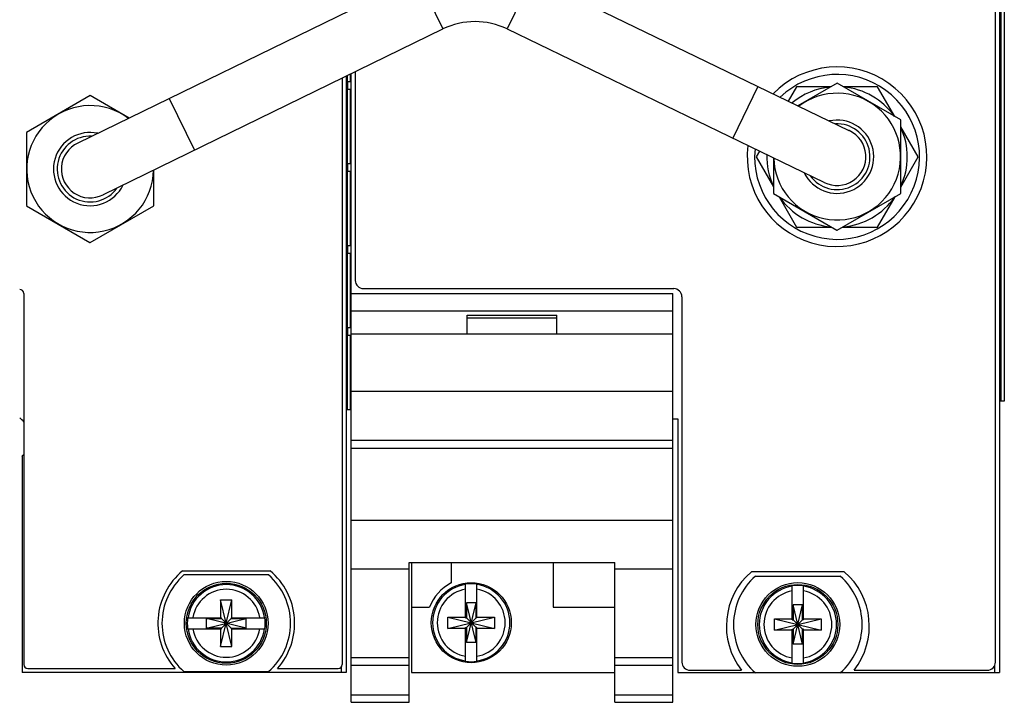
# Model space of a CAD drawing. Header units: inches. Extents: x 0 to 22, y 0 to 17.
# Tile 52 of 59: x 16.8 to 18.6, y 10.4 to 11.7. Entities that reach past the tile are written whole.
import ezdxf

# ---------------------------------------------------------------- set-up
doc = ezdxf.new("R2010")
doc.units = ezdxf.units.IN
doc.header["$LTSCALE"] = 1.21
doc.header["$MEASUREMENT"] = 0
doc.layers.get('0').update_dxf_attribs({"linetype": 'CONTINUOUS'})

msp = doc.modelspace()

# ---------------------------------------------------------------- linework, layer by layer
at = {"color": 7, "linetype": 'CONTINUOUS'}
for p, q in [((18.6089, 14.2971), (18.6089, 10.4984)), ((18.6014, 10.5179), (18.6014, 14.2716)), ((16.9165, 11.472), (17.5401, 11.7763)), ((17.7503, 11.7766), (18.332, 11.4948)), ((16.9629, 11.377), (17.5865, 11.6813)), ((17.7042, 11.6815), (18.2859, 11.3996)), ((17.4089, 11.5946), (17.4089, 10.4985)), ((17.417, 11.585), (17.417, 11.5986)), ((17.4179, 10.4439), (17.4179, 11.599)), ((17.4254, 11.6027), (17.4254, 11.2191)), ((17.4014, 11.591), (17.4014, 10.5135)), ((17.4108, 11.585), (17.417, 11.585)), ((17.4108, 11.585), (17.4108, 11.5707)), ((18.3104, 11.5816), (18.2386, 11.5401)), ((18.4274, 11.5141), (18.3104, 11.5816)), ((16.9382, 11.5589), (16.8212, 11.4913)), ((17.0098, 11.5175), (16.9382, 11.5589)), ((17.4108, 11.5707), (17.417, 11.5707)), ((17.417, 11.4343), (17.417, 11.5707)), ((18.2361, 11.5752), (18.2208, 11.5487)), ((18.2993, 11.5752), (18.2361, 11.5752)), ((18.385, 11.5752), (18.3216, 11.5752)), ((18.4167, 11.5203), (18.385, 11.5752)), ((18.4275, 11.379), (18.4274, 11.5141)), ((16.8212, 11.4913), (16.8212, 11.3566)), ((18.3328, 11.4944), (18.332, 11.4948)), ((18.4595, 11.4462), (18.4274, 11.5017)), ((16.9165, 11.472), (16.9158, 11.4716)), ((18.1678, 11.4569), (18.1616, 11.4462)), ((17.4108, 11.4343), (17.417, 11.4343)), ((17.4108, 11.4343), (17.4108, 11.42)), ((18.1616, 11.4462), (18.1935, 11.3909)), ((18.1935, 11.4444), (18.1935, 11.3793)), ((18.4275, 11.3907), (18.4595, 11.4462)), ((17.0552, 11.3563), (17.0552, 11.422)), ((17.4108, 11.42), (17.417, 11.42)), ((17.417, 11.2836), (17.417, 11.42)), ((18.2859, 11.3996), (18.2867, 11.3993)), ((18.1938, 11.3787), (18.3102, 11.3116)), ((18.3108, 11.3116), (18.4275, 11.379)), ((16.9621, 11.3766), (16.9629, 11.377)), ((18.2038, 11.3729), (18.2361, 11.3172)), ((18.385, 11.3172), (18.4173, 11.3731)), ((16.8215, 11.356), (16.9379, 11.2889)), ((16.9385, 11.2889), (17.0552, 11.3563)), ((18.2361, 11.3172), (18.3005, 11.3172)), ((18.3204, 11.3172), (18.385, 11.3172)), ((17.4108, 11.2836), (17.417, 11.2836)), ((17.4108, 11.2836), (17.4108, 11.2693)), ((17.4108, 11.2693), (17.417, 11.2693)), ((17.417, 11.1328), (17.417, 11.2693)), ((17.4404, 11.2041), (18.0104, 11.2041)), ((16.8164, 11.1952), (16.8164, 10.5135)), ((17.4179, 11.1954), (18.0089, 11.1954)), ((18.0089, 10.4439), (18.0089, 11.1954)), ((18.0254, 11.1891), (18.0254, 10.5179)), ((17.4179, 11.1631), (18.0089, 11.1631)), ((17.6309, 11.1556), (17.7959, 11.1556)), ((17.6309, 11.1204), (17.6309, 11.1556)), ((17.6309, 11.1504), (17.7959, 11.1504)), ((17.7959, 11.1204), (17.7959, 11.1556)), ((17.4108, 11.1328), (17.417, 11.1328)), ((17.4108, 11.1328), (17.4108, 11.1186)), ((17.4108, 11.1186), (17.417, 11.1186)), ((17.417, 10.9821), (17.417, 11.1186)), ((18.0089, 11.1204), (17.4179, 11.1204)), ((17.4179, 11.0154), (18.0089, 11.0154)), ((17.4089, 10.9821), (17.417, 10.9821)), ((18.6177, 10.9971), (18.6089, 10.9971)), ((18.0089, 10.9649), (18.0179, 10.9649)), ((18.0179, 10.9649), (18.0179, 10.4984)), ((17.4179, 10.9254), (18.0089, 10.9254)), ((17.4179, 10.9107), (18.0089, 10.9107)), ((16.8134, 10.8964), (16.8134, 10.4985)), ((17.4179, 10.7789), (18.0089, 10.7789)), ((17.5244, 10.7006), (17.9024, 10.7006)), ((17.5244, 10.4439), (17.5244, 10.7006)), ((17.5289, 10.7006), (17.5289, 10.4986)), ((17.6016, 10.7006), (17.6016, 10.6631)), ((17.7891, 10.7006), (17.7891, 10.6186)), ((17.9024, 10.4439), (17.9024, 10.7006)), ((17.1078, 10.6854), (17.269, 10.6854)), ((17.2662, 10.6779), (17.1106, 10.6779)), ((17.4179, 10.6891), (17.5244, 10.6891)), ((17.9024, 10.6891), (18.0089, 10.6891)), ((18.3237, 10.6836), (18.1531, 10.6836)), ((18.1606, 10.6758), (18.3162, 10.6758)), ((17.628, 10.5989), (17.628, 10.6611)), ((17.6487, 10.5989), (17.6487, 10.6611)), ((18.228, 10.5957), (18.228, 10.6579)), ((18.2487, 10.5957), (18.2487, 10.6579)), ((17.178, 10.6319), (17.1987, 10.6319)), ((17.1987, 10.5462), (17.178, 10.6319)), ((17.178, 10.6319), (17.178, 10.5994)), ((17.178, 10.5462), (17.1987, 10.6319)), ((17.1987, 10.5994), (17.1987, 10.6319)), ((17.5289, 10.6186), (17.5618, 10.6186)), ((17.6472, 10.6265), (17.6296, 10.6265)), ((17.6472, 10.5537), (17.6296, 10.6265)), ((17.6296, 10.6265), (17.6296, 10.5989)), ((17.6296, 10.5537), (17.6472, 10.6265)), ((17.6472, 10.5989), (17.6472, 10.6265)), ((17.7891, 10.6186), (17.9024, 10.6186)), ((18.2472, 10.6233), (18.2296, 10.6233)), ((18.2472, 10.5505), (18.2296, 10.6233)), ((18.2296, 10.6233), (18.2296, 10.5957)), ((18.2296, 10.5505), (18.2472, 10.6233)), ((18.2472, 10.5957), (18.2472, 10.6233)), ((17.5956, 10.5798), (17.6812, 10.6004)), ((17.5956, 10.6004), (17.628, 10.6004)), ((17.5956, 10.6004), (17.6812, 10.5798)), ((17.5956, 10.5798), (17.5956, 10.6004)), ((17.6487, 10.6004), (17.6812, 10.6004)), ((17.6812, 10.6004), (17.6812, 10.5798)), ((17.1174, 10.5994), (17.1796, 10.5994)), ((17.152, 10.5803), (17.2248, 10.5978)), ((17.152, 10.5978), (17.1796, 10.5978)), ((17.2248, 10.5803), (17.152, 10.5978)), ((17.152, 10.5803), (17.152, 10.5978)), ((17.1796, 10.5978), (17.1796, 10.5994)), ((17.1796, 10.5978), (17.1972, 10.5803)), ((17.1796, 10.5803), (17.1972, 10.5978)), ((17.1972, 10.5994), (17.2594, 10.5994)), ((17.1972, 10.5994), (17.1972, 10.5978)), ((17.1972, 10.5978), (17.2248, 10.5978)), ((17.2248, 10.5803), (17.2248, 10.5978)), ((17.628, 10.5989), (17.6296, 10.5989)), ((17.6296, 10.5989), (17.6472, 10.5813)), ((17.6296, 10.5813), (17.6472, 10.5989)), ((17.6487, 10.5989), (17.6472, 10.5989)), ((18.1956, 10.5766), (18.2812, 10.5972)), ((18.1956, 10.5972), (18.228, 10.5972)), ((18.1956, 10.5972), (18.2812, 10.5766)), ((18.1956, 10.5766), (18.1956, 10.5972)), ((18.228, 10.5957), (18.2296, 10.5957)), ((18.2296, 10.5957), (18.2472, 10.5781)), ((18.2296, 10.5781), (18.2472, 10.5957)), ((18.2487, 10.5957), (18.2472, 10.5957)), ((18.2487, 10.5972), (18.2812, 10.5972)), ((18.2812, 10.5972), (18.2812, 10.5766)), ((17.1174, 10.5787), (17.1796, 10.5787)), ((17.1796, 10.5803), (17.152, 10.5803)), ((17.178, 10.5787), (17.178, 10.5462)), ((17.1796, 10.5787), (17.1796, 10.5803)), ((17.1972, 10.5803), (17.2248, 10.5803)), ((17.1972, 10.5803), (17.1972, 10.5787)), ((17.1972, 10.5787), (17.2594, 10.5787)), ((17.1987, 10.5462), (17.1987, 10.5787)), ((17.628, 10.5798), (17.5956, 10.5798)), ((17.628, 10.5813), (17.6296, 10.5813)), ((17.628, 10.5191), (17.628, 10.5813)), ((17.6296, 10.5813), (17.6296, 10.5537)), ((17.6487, 10.5813), (17.6472, 10.5813)), ((17.6472, 10.5537), (17.6472, 10.5813)), ((17.6487, 10.5191), (17.6487, 10.5813)), ((17.6812, 10.5798), (17.6487, 10.5798)), ((18.228, 10.5766), (18.1956, 10.5766)), ((18.228, 10.5781), (18.2296, 10.5781)), ((18.228, 10.5159), (18.228, 10.5781)), ((18.2296, 10.5781), (18.2296, 10.5505)), ((18.2487, 10.5781), (18.2472, 10.5781)), ((18.2472, 10.5505), (18.2472, 10.5781)), ((18.2487, 10.5159), (18.2487, 10.5781)), ((18.2812, 10.5766), (18.2487, 10.5766)), ((17.178, 10.5462), (17.1987, 10.5462)), ((17.6472, 10.5537), (17.6296, 10.5537)), ((18.2472, 10.5505), (18.2296, 10.5505)), ((17.4179, 10.5264), (17.5244, 10.5264)), ((17.4179, 10.5119), (17.5244, 10.5119)), ((17.9024, 10.5264), (18.0089, 10.5264)), ((17.9024, 10.5119), (18.0089, 10.5119)), ((17.4089, 10.4985), (16.8134, 10.4985)), ((16.8239, 10.506), (17.0942, 10.506)), ((17.1106, 10.5002), (17.2662, 10.5002)), ((17.2826, 10.506), (17.3939, 10.506)), ((17.5289, 10.4986), (17.9024, 10.4986)), ((18.0179, 10.4984), (18.1601, 10.4984)), ((18.0404, 10.5029), (18.1351, 10.5029)), ((18.3162, 10.498), (18.1606, 10.498)), ((18.3166, 10.4984), (18.6089, 10.4984)), ((18.3417, 10.5029), (18.5864, 10.5029)), ((17.4179, 10.4573), (17.5244, 10.4573)), ((17.9024, 10.4573), (18.0089, 10.4573)), ((17.4179, 10.4439), (17.5244, 10.4439)), ((17.9024, 10.4439), (18.0089, 10.4439))]:
    msp.add_line(p, q, dxfattribs=at)
at = {"color": 9, "linetype": 'CONTINUOUS'}
for p, q in [((18.6111, 13.9971), (18.6111, 10.9971)), ((18.6175, 13.9971), (18.6175, 10.9971)), ((17.5401, 11.7763), (17.5865, 11.6813)), ((17.7503, 11.7766), (17.7042, 11.6815)), ((17.4104, 11.5954), (17.4104, 10.9821)), ((17.4168, 11.585), (17.4168, 11.5985)), ((17.4168, 11.4343), (17.4168, 11.5707)), ((18.1648, 11.5758), (18.1187, 11.4807)), ((17.0835, 11.5535), (17.1299, 11.4585)), ((17.4168, 11.2836), (17.4168, 11.42)), ((17.4168, 11.1328), (17.4168, 11.2693)), ((17.4168, 10.9821), (17.4168, 11.1186)), ((17.3999, 10.4985), (17.3999, 10.5092)), ((18.5999, 10.5113), (18.5999, 10.4984))]:
    msp.add_line(p, q, dxfattribs=at)
at = {"color": 7, "linetype": 'CONTINUOUS'}
for centre, radius in [((17.1884, 10.5891), 0.0769), ((17.1884, 10.5891), 0.0735), ((17.6384, 10.5901), 0.0735), ((18.2384, 10.5869), 0.0769), ((18.2384, 10.5869), 0.0735)]:
    msp.add_circle(centre, radius, dxfattribs=at)
for centre, radius, start, end in [((17.6455, 11.5603), 0.1346, 64.1494, 116.0144), ((18.3104, 11.4465), 0.165, 172.832, 135.4365), ((18.3105, 11.4462), 0.1515, 174.4776, 133.6057), ((18.3106, 11.4467), 0.1165, 181.2792, 127.2568), ((18.3105, 11.4462), 0.129, 95.5244, 129.8155), ((18.3105, 11.4462), 0.129, 35.4354, 84.594), ((16.9383, 11.4239), 0.1165, 52.9578, 358.9367), ((18.3105, 11.4465), 0.0673, 205.9355, 102.3598), ((18.3105, 11.4465), 0.0604, 215.3226, 92.9662), ((16.9382, 11.4238), 0.0673, 77.8011, 334.2399), ((18.3105, 11.4465), 0.0529, 243.2435, 65.0553), ((18.3105, 11.4462), 0.129, 335.0656, 24.9642), ((16.9382, 11.4238), 0.0604, 87.2931, 324.8116), ((16.9382, 11.4238), 0.0529, 115.1085, 296.9203), ((18.3105, 11.4462), 0.129, 178.2168, 204.7861), ((18.3106, 11.4467), 0.1351, 209.925, 210.1935), ((18.3105, 11.4462), 0.129, 214.8738, 265.1562), ((18.3105, 11.4462), 0.129, 274.7849, 325.2453), ((16.9383, 11.4239), 0.1351, 209.925, 210.1935), ((18.3106, 11.4467), 0.1351, 269.8353, 270.1038), ((16.9383, 11.4239), 0.1351, 269.8353, 270.1038), ((17.4404, 11.2191), 0.015, 180, 270), ((16.8089, 11.1952), 0.0075, 0, 90), ((18.0104, 11.1891), 0.015, 0, 90), ((16.7802, 10.9296), 0.0469, 38.6065, 52.3304), ((16.7802, 10.9296), 0.0469, 315, 321.4391), ((17.1884, 10.5891), 0.1256, 129.9001, 221.4138), ((17.1884, 10.5891), 0.1181, 131.203, 228.797), ((17.1884, 10.5891), 0.1181, 311.203, 48.797), ((17.1884, 10.5891), 0.1256, 318.5862, 50.0999), ((18.2384, 10.5839), 0.1313, 130.5358, 218.1078), ((18.2384, 10.5869), 0.1181, 131.203, 228.797), ((18.2384, 10.5869), 0.1181, 311.203, 48.797), ((18.2384, 10.5839), 0.1313, 321.8922, 49.4642), ((17.6384, 10.5901), 0.0818, 116.7143, 159.5968), ((17.6384, 10.5901), 0.0717, 81.7166, 98.2834), ((18.2384, 10.5869), 0.0717, 81.7166, 98.2834), ((17.1884, 10.5891), 0.0717, 171.7166, 188.2834), ((17.1884, 10.5891), 0.0717, 351.7166, 8.2834), ((16.8239, 10.5135), 0.0075, 180, 270), ((17.3939, 10.5135), 0.0075, 270, 360), ((17.6384, 10.5901), 0.0717, 261.7166, 278.2834), ((18.0404, 10.5179), 0.015, 180, 270), ((18.2384, 10.5869), 0.0717, 261.7166, 278.2834), ((18.5864, 10.5179), 0.015, 270, 360)]:
    msp.add_arc(centre, radius, start, end, dxfattribs=at)
at = {"color": 9, "linetype": 'CONTINUOUS'}
for centre, radius, start, end in [((17.1884, 10.5891), 0.071, 8.3637, 171.6363), ((17.6384, 10.5901), 0.071, 98.3637, 261.6363), ((17.6384, 10.5901), 0.071, 278.3637, 81.6363), ((18.2384, 10.5869), 0.071, 98.3637, 261.6363), ((18.2384, 10.5869), 0.071, 278.3637, 81.6363), ((17.1884, 10.5891), 0.0624, 9.5335, 170.4665), ((17.6384, 10.5901), 0.0624, 99.5336, 260.4664), ((17.6384, 10.5901), 0.0624, 279.5336, 80.4664), ((18.2384, 10.5869), 0.0624, 99.5336, 260.4664), ((18.2384, 10.5869), 0.0624, 279.5336, 80.4664), ((17.1884, 10.5891), 0.071, 188.3662, 351.6338), ((17.1884, 10.5891), 0.0624, 189.5332, 350.4664)]:
    msp.add_arc(centre, radius, start, end, dxfattribs=at)

doc.saveas('drawing.dxf')
